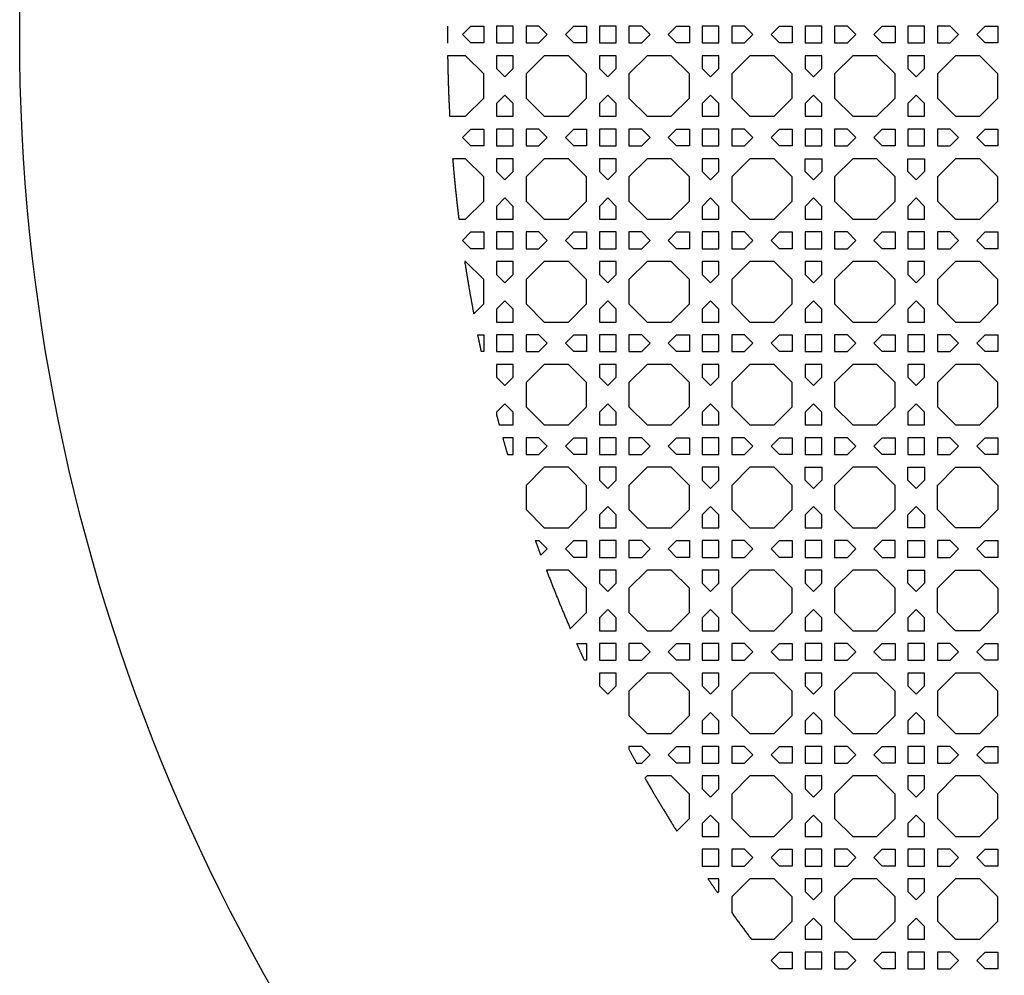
# Model space of a CAD drawing. Header units: millimetres. Extents: x 1204 to 5247, y 17 to 1217.
# Tile 6 of 53: x 2537 to 2767, y 547 to 771. Entities that reach past the tile are written whole.
import ezdxf

# ---------------------------------------------------------------- set-up
doc = ezdxf.new("R2010")
doc.units = ezdxf.units.MM
doc.header["$LTSCALE"] = 50
doc.layers.add('PATTERN', color=252, linetype='Continuous', true_color=0x696969)
doc.layers.add('PERIMETRO', color=7, linetype='Continuous', true_color=0x000000)

msp = doc.modelspace()

# ---------------------------------------------------------------- linework, layer by layer
at = {"layer": 'PATTERN'}
for points in [[(2641.97, 768.99), (2644.97, 768.99), (2644.97, 765.09), (2641.97, 765.09), (2640.02, 767.04)], [(2651.87, 768.99), (2647.97, 768.99), (2647.97, 765.09), (2651.87, 765.09)], [(2657.87, 768.99), (2654.87, 768.99), (2654.87, 765.09), (2657.87, 765.09), (2659.82, 767.04)], [(2666.02, 768.99), (2669.01, 768.99), (2669.01, 765.09), (2666.02, 765.09), (2664.06, 767.04)], [(2675.92, 768.99), (2672.01, 768.99), (2672.01, 765.09), (2675.92, 765.09)], [(2681.91, 768.99), (2678.92, 768.99), (2678.92, 765.09), (2681.91, 765.09), (2683.86, 767.04)], [(2690.06, 768.99), (2693.05, 768.99), (2693.05, 765.09), (2690.06, 765.09), (2688.1, 767.04)], [(2699.96, 768.99), (2696.05, 768.99), (2696.05, 765.09), (2699.96, 765.09)], [(2705.95, 768.99), (2702.96, 768.99), (2702.96, 765.09), (2705.95, 765.09), (2707.9, 767.04)], [(2714.1, 768.99), (2717.09, 768.99), (2717.09, 765.09), (2714.1, 765.09), (2712.15, 767.04)], [(2724, 768.99), (2720.09, 768.99), (2720.09, 765.09), (2724, 765.09)], [(2729.99, 768.99), (2727, 768.99), (2727, 765.09), (2729.99, 765.09), (2731.94, 767.04)], [(2738.14, 768.99), (2741.13, 768.99), (2741.13, 765.09), (2738.14, 765.09), (2736.19, 767.04)], [(2748.04, 768.99), (2744.13, 768.99), (2744.13, 765.09), (2748.04, 765.09)], [(2754.03, 768.99), (2751.04, 768.99), (2751.04, 765.09), (2754.03, 765.09), (2755.99, 767.04)], [(2762.18, 768.99), (2765.18, 768.99), (2765.18, 765.09), (2762.18, 765.09), (2760.23, 767.04)], [(2651.87, 759.09), (2651.87, 762.09), (2647.97, 762.09), (2647.97, 759.09), (2649.92, 757.14)], [(2659.11, 762.09), (2654.87, 757.85), (2654.87, 752.19), (2659.11, 747.95), (2664.77, 747.95), (2669.01, 752.19), (2669.01, 757.85), (2664.77, 762.09)], [(2675.92, 759.09), (2675.92, 762.09), (2672.01, 762.09), (2672.01, 759.09), (2673.96, 757.14)], [(2683.15, 762.09), (2678.92, 757.85), (2678.92, 752.19), (2683.15, 747.95), (2688.81, 747.95), (2693.05, 752.19), (2693.05, 757.85), (2688.81, 762.09)], [(2699.96, 759.09), (2699.96, 762.09), (2696.05, 762.09), (2696.05, 759.09), (2698, 757.14)], [(2707.19, 762.09), (2702.96, 757.85), (2702.96, 752.19), (2707.19, 747.95), (2712.86, 747.95), (2717.09, 752.19), (2717.09, 757.85), (2712.86, 762.09)], [(2724, 759.09), (2724, 762.09), (2720.09, 762.09), (2720.09, 759.09), (2722.05, 757.14)], [(2731.23, 762.09), (2727, 757.85), (2727, 752.19), (2731.23, 747.95), (2736.9, 747.95), (2741.13, 752.19), (2741.13, 757.85), (2736.9, 762.09)], [(2748.04, 759.09), (2748.04, 762.09), (2744.13, 762.09), (2744.13, 759.09), (2746.09, 757.14)], [(2755.28, 762.09), (2751.04, 757.85), (2751.04, 752.19), (2755.28, 747.95), (2760.94, 747.95), (2765.18, 752.19), (2765.18, 757.85), (2760.94, 762.09)], [(2647.97, 750.94), (2647.97, 747.95), (2651.87, 747.95), (2651.87, 750.94), (2649.92, 752.9)], [(2672.01, 750.94), (2672.01, 747.95), (2675.92, 747.95), (2675.92, 750.94), (2673.96, 752.9)], [(2696.05, 750.94), (2696.05, 747.95), (2699.96, 747.95), (2699.96, 750.94), (2698, 752.9)], [(2720.09, 750.94), (2720.09, 747.95), (2724, 747.95), (2724, 750.94), (2722.05, 752.9)], [(2744.13, 750.94), (2744.13, 747.95), (2748.04, 747.95), (2748.04, 750.94), (2746.09, 752.9)], [(2641.97, 744.95), (2644.97, 744.95), (2644.97, 741.04), (2641.97, 741.04), (2640.02, 743)], [(2651.87, 744.95), (2647.97, 744.95), (2647.97, 741.04), (2651.87, 741.04)], [(2657.87, 744.95), (2654.87, 744.95), (2654.87, 741.04), (2657.87, 741.04), (2659.82, 743)], [(2666.02, 741.04), (2664.06, 743), (2666.02, 744.95), (2669.01, 744.95), (2669.01, 741.04)], [(2675.92, 741.04), (2675.92, 744.95), (2672.01, 744.95), (2672.01, 741.04)], [(2678.92, 741.04), (2681.91, 741.04), (2683.86, 743), (2681.91, 744.95), (2678.92, 744.95)], [(2690.06, 741.04), (2688.1, 743), (2690.06, 744.95), (2693.05, 744.95), (2693.05, 741.04)], [(2699.96, 741.04), (2699.96, 744.95), (2696.05, 744.95), (2696.05, 741.04)], [(2702.96, 741.04), (2705.95, 741.04), (2707.9, 743), (2705.95, 744.95), (2702.96, 744.95)], [(2714.1, 741.04), (2712.15, 743), (2714.1, 744.95), (2717.09, 744.95), (2717.09, 741.04)], [(2724, 741.04), (2724, 744.95), (2720.09, 744.95), (2720.09, 741.04)], [(2727, 741.04), (2729.99, 741.04), (2731.94, 743), (2729.99, 744.95), (2727, 744.95)], [(2738.14, 741.04), (2736.19, 743), (2738.14, 744.95), (2741.13, 744.95), (2741.13, 741.04)], [(2748.04, 741.04), (2748.04, 744.95), (2744.13, 744.95), (2744.13, 741.04)], [(2754.03, 744.95), (2751.04, 744.95), (2751.04, 741.04), (2754.03, 741.04), (2755.99, 743)], [(2762.18, 744.95), (2765.18, 744.95), (2765.18, 741.04), (2762.18, 741.04), (2760.23, 743)], [(2651.87, 735.05), (2651.87, 738.04), (2647.97, 738.04), (2647.97, 735.05), (2649.92, 733.1)], [(2659.11, 738.04), (2654.87, 733.81), (2654.87, 728.14), (2659.11, 723.91), (2664.77, 723.91), (2669.01, 728.14), (2669.01, 733.81), (2664.77, 738.04)], [(2675.92, 735.05), (2675.92, 738.04), (2672.01, 738.04), (2672.01, 735.05), (2673.96, 733.1)], [(2683.15, 738.04), (2678.92, 733.81), (2678.92, 728.14), (2683.15, 723.91), (2688.81, 723.91), (2693.05, 728.14), (2693.05, 733.81), (2688.81, 738.04)], [(2699.96, 735.05), (2699.96, 738.04), (2696.05, 738.04), (2696.05, 735.05), (2698, 733.1)], [(2707.19, 738.04), (2702.96, 733.81), (2702.96, 728.14), (2707.19, 723.91), (2712.86, 723.91), (2717.09, 728.14), (2717.09, 733.81), (2712.86, 738.04)], [(2722.05, 733.1), (2720.09, 735.05), (2720.09, 738.04), (2724, 738.04), (2724, 735.05)], [(2741.13, 728.14), (2741.13, 733.81), (2736.9, 738.04), (2731.23, 738.04), (2727, 733.81), (2727, 728.14), (2731.23, 723.91), (2736.9, 723.91)], [(2748.04, 735.05), (2746.09, 733.1), (2744.13, 735.05), (2744.13, 738.04), (2748.04, 738.04)], [(2755.28, 738.04), (2751.04, 733.81), (2751.04, 728.14), (2755.28, 723.91), (2760.94, 723.91), (2765.18, 728.14), (2765.18, 733.81), (2760.94, 738.04)], [(2647.97, 726.9), (2647.97, 723.91), (2651.87, 723.91), (2651.87, 726.9), (2649.92, 728.85)], [(2672.01, 726.9), (2672.01, 723.91), (2675.92, 723.91), (2675.92, 726.9), (2673.96, 728.85)], [(2696.05, 726.9), (2696.05, 723.91), (2699.96, 723.91), (2699.96, 726.9), (2698, 728.85)], [(2720.09, 726.9), (2720.09, 723.91), (2724, 723.91), (2724, 726.9), (2722.05, 728.85)], [(2748.04, 726.9), (2746.09, 728.85), (2744.13, 726.9), (2744.13, 723.91), (2748.04, 723.91)], [(2641.97, 720.91), (2644.97, 720.91), (2644.97, 717), (2641.97, 717), (2640.02, 718.95)], [(2651.87, 720.91), (2647.97, 720.91), (2647.97, 717), (2651.87, 717)], [(2657.87, 720.91), (2654.87, 720.91), (2654.87, 717), (2657.87, 717), (2659.82, 718.95)], [(2666.02, 720.91), (2669.01, 720.91), (2669.01, 717), (2666.02, 717), (2664.06, 718.95)], [(2675.92, 720.91), (2672.01, 720.91), (2672.01, 717), (2675.92, 717)], [(2681.91, 720.91), (2678.92, 720.91), (2678.92, 717), (2681.91, 717), (2683.86, 718.95)], [(2690.06, 720.91), (2693.05, 720.91), (2693.05, 717), (2690.06, 717), (2688.1, 718.95)], [(2699.96, 720.91), (2696.05, 720.91), (2696.05, 717), (2699.96, 717)], [(2705.95, 720.91), (2702.96, 720.91), (2702.96, 717), (2705.95, 717), (2707.9, 718.95)], [(2714.1, 720.91), (2717.09, 720.91), (2717.09, 717), (2714.1, 717), (2712.15, 718.95)], [(2724, 720.91), (2720.09, 720.91), (2720.09, 717), (2724, 717)], [(2729.99, 720.91), (2727, 720.91), (2727, 717), (2729.99, 717), (2731.94, 718.95)], [(2738.14, 717), (2736.19, 718.95), (2738.14, 720.91), (2741.13, 720.91), (2741.13, 717)], [(2744.13, 717), (2748.04, 717), (2748.04, 720.91), (2744.13, 720.91)], [(2751.04, 717), (2754.03, 717), (2755.99, 718.95), (2754.03, 720.91), (2751.04, 720.91)], [(2765.18, 720.91), (2765.18, 717), (2762.18, 717), (2760.23, 718.95), (2762.18, 720.91)], [(2651.87, 711.01), (2651.87, 714), (2647.97, 714), (2647.97, 711.01), (2649.92, 709.06)], [(2659.11, 714), (2654.87, 709.77), (2654.87, 704.1), (2659.11, 699.87), (2664.77, 699.87), (2669.01, 704.1), (2669.01, 709.77), (2664.77, 714)], [(2675.92, 711.01), (2675.92, 714), (2672.01, 714), (2672.01, 711.01), (2673.96, 709.06)], [(2683.15, 714), (2678.92, 709.77), (2678.92, 704.1), (2683.15, 699.87), (2688.81, 699.87), (2693.05, 704.1), (2693.05, 709.77), (2688.81, 714)], [(2699.96, 711.01), (2699.96, 714), (2696.05, 714), (2696.05, 711.01), (2698, 709.06)], [(2707.19, 714), (2702.96, 709.77), (2702.96, 704.1), (2707.19, 699.87), (2712.86, 699.87), (2717.09, 704.1), (2717.09, 709.77), (2712.86, 714)], [(2724, 711.01), (2724, 714), (2720.09, 714), (2720.09, 711.01), (2722.05, 709.06)], [(2731.23, 714), (2727, 709.77), (2727, 704.1), (2731.23, 699.87), (2736.9, 699.87), (2741.13, 704.1), (2741.13, 709.77), (2736.9, 714)], [(2744.13, 714), (2744.13, 711.01), (2746.09, 709.06), (2748.04, 711.01), (2748.04, 714)], [(2760.94, 714), (2755.28, 714), (2751.04, 709.77), (2751.04, 704.1), (2755.28, 699.87), (2760.94, 699.87), (2765.18, 704.1), (2765.18, 709.77)], [(2647.97, 702.86), (2647.97, 699.87), (2651.87, 699.87), (2651.87, 702.86), (2649.92, 704.81)], [(2672.01, 702.86), (2672.01, 699.87), (2675.92, 699.87), (2675.92, 702.86), (2673.96, 704.81)], [(2696.05, 702.86), (2696.05, 699.87), (2699.96, 699.87), (2699.96, 702.86), (2698, 704.81)], [(2720.09, 702.86), (2720.09, 699.87), (2724, 699.87), (2724, 702.86), (2722.05, 704.81)], [(2746.09, 704.81), (2744.13, 702.86), (2744.13, 699.87), (2748.04, 699.87), (2748.04, 702.86)], [(2651.87, 696.87), (2647.97, 696.87), (2647.97, 692.96), (2651.87, 692.96)], [(2657.87, 696.87), (2654.87, 696.87), (2654.87, 692.96), (2657.87, 692.96), (2659.82, 694.91)], [(2666.02, 696.87), (2669.01, 696.87), (2669.01, 692.96), (2666.02, 692.96), (2664.06, 694.91)], [(2675.92, 696.87), (2672.01, 696.87), (2672.01, 692.96), (2675.92, 692.96)], [(2681.91, 696.87), (2678.92, 696.87), (2678.92, 692.96), (2681.91, 692.96), (2683.86, 694.91)], [(2690.06, 696.87), (2693.05, 696.87), (2693.05, 692.96), (2690.06, 692.96), (2688.1, 694.91)], [(2699.96, 696.87), (2696.05, 696.87), (2696.05, 692.96), (2699.96, 692.96)], [(2705.95, 696.87), (2702.96, 696.87), (2702.96, 692.96), (2705.95, 692.96), (2707.9, 694.91)], [(2714.1, 696.87), (2717.09, 696.87), (2717.09, 692.96), (2714.1, 692.96), (2712.15, 694.91)], [(2724, 696.87), (2720.09, 696.87), (2720.09, 692.96), (2724, 692.96)], [(2729.99, 696.87), (2727, 696.87), (2727, 692.96), (2729.99, 692.96), (2731.94, 694.91)], [(2738.14, 692.96), (2736.19, 694.91), (2738.14, 696.87), (2741.13, 696.87), (2741.13, 692.96)], [(2748.04, 692.96), (2748.04, 696.87), (2744.13, 696.87), (2744.13, 692.96)], [(2754.03, 696.87), (2751.04, 696.87), (2751.04, 692.96), (2754.03, 692.96), (2755.99, 694.91)], [(2762.18, 696.87), (2765.18, 696.87), (2765.18, 692.96), (2762.18, 692.96), (2760.23, 694.91)], [(2651.87, 686.97), (2651.87, 689.96), (2647.97, 689.96), (2647.97, 686.97), (2649.92, 685.01)], [(2659.11, 689.96), (2654.87, 685.72), (2654.87, 680.06), (2659.11, 675.82), (2664.77, 675.82), (2669.01, 680.06), (2669.01, 685.72), (2664.77, 689.96)], [(2675.92, 686.97), (2675.92, 689.96), (2672.01, 689.96), (2672.01, 686.97), (2673.96, 685.01)], [(2683.15, 689.96), (2678.92, 685.72), (2678.92, 680.06), (2683.15, 675.82), (2688.81, 675.82), (2693.05, 680.06), (2693.05, 685.72), (2688.81, 689.96)], [(2699.96, 686.97), (2699.96, 689.96), (2696.05, 689.96), (2696.05, 686.97), (2698, 685.01)], [(2707.19, 689.96), (2702.96, 685.72), (2702.96, 680.06), (2707.19, 675.82), (2712.86, 675.82), (2717.09, 680.06), (2717.09, 685.72), (2712.86, 689.96)], [(2724, 686.97), (2724, 689.96), (2720.09, 689.96), (2720.09, 686.97), (2722.05, 685.01)], [(2731.23, 689.96), (2727, 685.72), (2727, 680.06), (2731.23, 675.82), (2736.9, 675.82), (2741.13, 680.06), (2741.13, 685.72), (2736.9, 689.96)], [(2748.04, 686.97), (2748.04, 689.96), (2744.13, 689.96), (2744.13, 686.97), (2746.09, 685.01)], [(2755.28, 689.96), (2751.04, 685.72), (2751.04, 680.06), (2755.28, 675.82), (2760.94, 675.82), (2765.18, 680.06), (2765.18, 685.72), (2760.94, 689.96)], [(2672.01, 678.82), (2672.01, 675.82), (2675.92, 675.82), (2675.92, 678.82), (2673.96, 680.77)], [(2696.05, 678.82), (2696.05, 675.82), (2699.96, 675.82), (2699.96, 678.82), (2698, 680.77)], [(2720.09, 678.82), (2720.09, 675.82), (2724, 675.82), (2724, 678.82), (2722.05, 680.77)], [(2744.13, 675.82), (2748.04, 675.82), (2748.04, 678.82), (2746.09, 680.77), (2744.13, 678.82)], [(2657.87, 672.82), (2654.87, 672.82), (2654.87, 668.92), (2657.87, 668.92), (2659.82, 670.87)], [(2666.02, 672.82), (2669.01, 672.82), (2669.01, 668.92), (2666.02, 668.92), (2664.06, 670.87)], [(2675.92, 672.82), (2672.01, 672.82), (2672.01, 668.92), (2675.92, 668.92)], [(2681.91, 672.82), (2678.92, 672.82), (2678.92, 668.92), (2681.91, 668.92), (2683.86, 670.87)], [(2690.06, 672.82), (2693.05, 672.82), (2693.05, 668.92), (2690.06, 668.92), (2688.1, 670.87)], [(2699.96, 672.82), (2696.05, 672.82), (2696.05, 668.92), (2699.96, 668.92)], [(2705.95, 672.82), (2702.96, 672.82), (2702.96, 668.92), (2705.95, 668.92), (2707.9, 670.87)], [(2714.1, 672.82), (2717.09, 672.82), (2717.09, 668.92), (2714.1, 668.92), (2712.15, 670.87)], [(2724, 672.82), (2720.09, 672.82), (2720.09, 668.92), (2724, 668.92)], [(2729.99, 672.82), (2727, 672.82), (2727, 668.92), (2729.99, 668.92), (2731.94, 670.87)], [(2738.14, 668.92), (2736.19, 670.87), (2738.14, 672.82), (2741.13, 672.82), (2741.13, 668.92)], [(2748.04, 668.92), (2748.04, 672.82), (2744.13, 672.82), (2744.13, 668.92)], [(2754.03, 672.82), (2751.04, 672.82), (2751.04, 668.92), (2754.03, 668.92), (2755.99, 670.87)], [(2762.18, 672.82), (2765.18, 672.82), (2765.18, 668.92), (2762.18, 668.92), (2760.23, 670.87)], [(2659.11, 665.92), (2654.87, 661.68), (2654.87, 656.02), (2659.11, 651.78), (2664.77, 651.78), (2669.01, 656.02), (2669.01, 661.68), (2664.77, 665.92)], [(2675.92, 662.93), (2675.92, 665.92), (2672.01, 665.92), (2672.01, 662.93), (2673.96, 660.97)], [(2683.15, 665.92), (2678.92, 661.68), (2678.92, 656.02), (2683.15, 651.78), (2688.81, 651.78), (2693.05, 656.02), (2693.05, 661.68), (2688.81, 665.92)], [(2699.96, 662.93), (2699.96, 665.92), (2696.05, 665.92), (2696.05, 662.93), (2698, 660.97)], [(2707.19, 665.92), (2702.96, 661.68), (2702.96, 656.02), (2707.19, 651.78), (2712.86, 651.78), (2717.09, 656.02), (2717.09, 661.68), (2712.86, 665.92)], [(2720.09, 662.93), (2720.09, 665.92), (2724, 665.92), (2724, 662.93), (2722.05, 660.97)], [(2731.23, 651.78), (2736.9, 651.78), (2741.13, 656.02), (2741.13, 661.68), (2736.9, 665.92), (2731.23, 665.92), (2727, 661.68), (2727, 656.02)], [(2746.09, 660.97), (2744.13, 662.93), (2744.13, 665.92), (2748.04, 665.92), (2748.04, 662.93)], [(2765.18, 661.68), (2765.18, 656.02), (2760.94, 651.78), (2755.28, 651.78), (2751.04, 656.02), (2751.04, 661.68), (2755.28, 665.92), (2760.94, 665.92)], [(2672.01, 654.78), (2672.01, 651.78), (2675.92, 651.78), (2675.92, 654.78), (2673.96, 656.73)], [(2696.05, 654.78), (2696.05, 651.78), (2699.96, 651.78), (2699.96, 654.78), (2698, 656.73)], [(2720.09, 654.78), (2720.09, 651.78), (2724, 651.78), (2724, 654.78), (2722.05, 656.73)], [(2748.04, 654.78), (2748.04, 651.78), (2744.13, 651.78), (2744.13, 654.78), (2746.09, 656.73)], [(2666.02, 648.78), (2669.01, 648.78), (2669.01, 644.88), (2666.02, 644.88), (2664.06, 646.83)], [(2675.92, 648.78), (2672.01, 648.78), (2672.01, 644.88), (2675.92, 644.88)], [(2681.91, 648.78), (2678.92, 648.78), (2678.92, 644.88), (2681.91, 644.88), (2683.86, 646.83)], [(2690.06, 648.78), (2693.05, 648.78), (2693.05, 644.88), (2690.06, 644.88), (2688.1, 646.83)], [(2699.96, 648.78), (2696.05, 648.78), (2696.05, 644.88), (2699.96, 644.88)], [(2705.95, 648.78), (2702.96, 648.78), (2702.96, 644.88), (2705.95, 644.88), (2707.9, 646.83)], [(2714.1, 648.78), (2717.09, 648.78), (2717.09, 644.88), (2714.1, 644.88), (2712.15, 646.83)], [(2724, 648.78), (2720.09, 648.78), (2720.09, 644.88), (2724, 644.88)], [(2729.99, 648.78), (2727, 648.78), (2727, 644.88), (2729.99, 644.88), (2731.94, 646.83)], [(2736.19, 646.83), (2738.14, 644.88), (2741.13, 644.88), (2741.13, 648.78), (2738.14, 648.78)], [(2748.04, 644.88), (2744.13, 644.88), (2744.13, 648.78), (2748.04, 648.78)], [(2755.99, 646.83), (2754.03, 648.78), (2751.04, 648.78), (2751.04, 644.88), (2754.03, 644.88)], [(2762.18, 648.78), (2765.18, 648.78), (2765.18, 644.88), (2762.18, 644.88), (2760.23, 646.83)], [(2675.92, 638.88), (2675.92, 641.88), (2672.01, 641.88), (2672.01, 638.88), (2673.96, 636.93)], [(2683.15, 641.88), (2678.92, 637.64), (2678.92, 631.98), (2683.15, 627.74), (2688.81, 627.74), (2693.05, 631.98), (2693.05, 637.64), (2688.81, 641.88)], [(2699.96, 638.88), (2699.96, 641.88), (2696.05, 641.88), (2696.05, 638.88), (2698, 636.93)], [(2707.19, 641.88), (2702.96, 637.64), (2702.96, 631.98), (2707.19, 627.74), (2712.86, 627.74), (2717.09, 631.98), (2717.09, 637.64), (2712.86, 641.88)], [(2724, 638.88), (2724, 641.88), (2720.09, 641.88), (2720.09, 638.88), (2722.05, 636.93)], [(2731.23, 641.88), (2727, 637.64), (2727, 631.98), (2731.23, 627.74), (2736.9, 627.74), (2741.13, 631.98), (2741.13, 637.64), (2736.9, 641.88)], [(2744.13, 638.88), (2744.13, 641.88), (2748.04, 641.88), (2748.04, 638.88), (2746.09, 636.93)], [(2765.18, 631.98), (2760.94, 627.74), (2755.28, 627.74), (2751.04, 631.98), (2751.04, 637.64), (2755.28, 641.88), (2760.94, 641.88), (2765.18, 637.64)], [(2672.01, 630.73), (2672.01, 627.74), (2675.92, 627.74), (2675.92, 630.73), (2673.96, 632.69)], [(2696.05, 630.73), (2696.05, 627.74), (2699.96, 627.74), (2699.96, 630.73), (2698, 632.69)], [(2720.09, 630.73), (2720.09, 627.74), (2724, 627.74), (2724, 630.73), (2722.05, 632.69)], [(2744.13, 630.73), (2744.13, 627.74), (2748.04, 627.74), (2748.04, 630.73), (2746.09, 632.69)], [(2675.92, 624.74), (2672.01, 624.74), (2672.01, 620.84), (2675.92, 620.84)], [(2681.91, 624.74), (2678.92, 624.74), (2678.92, 620.84), (2681.91, 620.84), (2683.86, 622.79)], [(2690.06, 624.74), (2693.05, 624.74), (2693.05, 620.84), (2690.06, 620.84), (2688.1, 622.79)], [(2699.96, 624.74), (2696.05, 624.74), (2696.05, 620.84), (2699.96, 620.84)], [(2705.95, 624.74), (2702.96, 624.74), (2702.96, 620.84), (2705.95, 620.84), (2707.9, 622.79)], [(2714.1, 624.74), (2717.09, 624.74), (2717.09, 620.84), (2714.1, 620.84), (2712.15, 622.79)], [(2724, 624.74), (2720.09, 624.74), (2720.09, 620.84), (2724, 620.84)], [(2729.99, 624.74), (2727, 624.74), (2727, 620.84), (2729.99, 620.84), (2731.94, 622.79)], [(2738.14, 624.74), (2741.13, 624.74), (2741.13, 620.84), (2738.14, 620.84), (2736.19, 622.79)], [(2748.04, 624.74), (2744.13, 624.74), (2744.13, 620.84), (2748.04, 620.84)], [(2755.99, 622.79), (2754.03, 624.74), (2751.04, 624.74), (2751.04, 620.84), (2754.03, 620.84)], [(2762.18, 624.74), (2765.18, 624.74), (2765.18, 620.84), (2762.18, 620.84), (2760.23, 622.79)], [(2675.92, 614.84), (2675.92, 617.84), (2672.01, 617.84), (2672.01, 614.84), (2673.96, 612.89)], [(2683.15, 617.84), (2678.92, 613.6), (2678.92, 607.94), (2683.15, 603.7), (2688.81, 603.7), (2693.05, 607.94), (2693.05, 613.6), (2688.81, 617.84)], [(2699.96, 614.84), (2699.96, 617.84), (2696.05, 617.84), (2696.05, 614.84), (2698, 612.89)], [(2707.19, 617.84), (2702.96, 613.6), (2702.96, 607.94), (2707.19, 603.7), (2712.86, 603.7), (2717.09, 607.94), (2717.09, 613.6), (2712.86, 617.84)], [(2724, 614.84), (2724, 617.84), (2720.09, 617.84), (2720.09, 614.84), (2722.05, 612.89)], [(2731.23, 617.84), (2727, 613.6), (2727, 607.94), (2731.23, 603.7), (2736.9, 603.7), (2741.13, 607.94), (2741.13, 613.6), (2736.9, 617.84)], [(2748.04, 614.84), (2748.04, 617.84), (2744.13, 617.84), (2744.13, 614.84), (2746.09, 612.89)], [(2755.28, 617.84), (2751.04, 613.6), (2751.04, 607.94), (2755.28, 603.7), (2760.94, 603.7), (2765.18, 607.94), (2765.18, 613.6), (2760.94, 617.84)], [(2696.05, 606.69), (2696.05, 603.7), (2699.96, 603.7), (2699.96, 606.69), (2698, 608.65)], [(2720.09, 606.69), (2720.09, 603.7), (2724, 603.7), (2724, 606.69), (2722.05, 608.65)], [(2744.13, 606.69), (2744.13, 603.7), (2748.04, 603.7), (2748.04, 606.69), (2746.09, 608.65)], [(2690.06, 600.7), (2693.05, 600.7), (2693.05, 596.79), (2690.06, 596.79), (2688.1, 598.75)], [(2699.96, 600.7), (2696.05, 600.7), (2696.05, 596.79), (2699.96, 596.79)], [(2705.95, 600.7), (2702.96, 600.7), (2702.96, 596.79), (2705.95, 596.79), (2707.9, 598.75)], [(2714.1, 600.7), (2717.09, 600.7), (2717.09, 596.79), (2714.1, 596.79), (2712.15, 598.75)], [(2724, 600.7), (2720.09, 600.7), (2720.09, 596.79), (2724, 596.79)], [(2729.99, 600.7), (2727, 600.7), (2727, 596.79), (2729.99, 596.79), (2731.94, 598.75)], [(2738.14, 600.7), (2741.13, 600.7), (2741.13, 596.79), (2738.14, 596.79), (2736.19, 598.75)], [(2748.04, 600.7), (2744.13, 600.7), (2744.13, 596.79), (2748.04, 596.79)], [(2754.03, 600.7), (2751.04, 600.7), (2751.04, 596.79), (2754.03, 596.79), (2755.99, 598.75)], [(2762.18, 600.7), (2765.18, 600.7), (2765.18, 596.79), (2762.18, 596.79), (2760.23, 598.75)], [(2699.96, 590.8), (2699.96, 593.79), (2696.05, 593.79), (2696.05, 590.8), (2698, 588.85)], [(2707.19, 593.79), (2702.96, 589.56), (2702.96, 583.89), (2707.19, 579.66), (2712.86, 579.66), (2717.09, 583.89), (2717.09, 589.56), (2712.86, 593.79)], [(2724, 590.8), (2724, 593.79), (2720.09, 593.79), (2720.09, 590.8), (2722.05, 588.85)], [(2731.23, 593.79), (2727, 589.56), (2727, 583.89), (2731.23, 579.66), (2736.9, 579.66), (2741.13, 583.89), (2741.13, 589.56), (2736.9, 593.79)], [(2748.04, 590.8), (2748.04, 593.79), (2744.13, 593.79), (2744.13, 590.8), (2746.09, 588.85)], [(2755.28, 593.79), (2751.04, 589.56), (2751.04, 583.89), (2755.28, 579.66), (2760.94, 579.66), (2765.18, 583.89), (2765.18, 589.56), (2760.94, 593.79)], [(2696.05, 582.65), (2696.05, 579.66), (2699.96, 579.66), (2699.96, 582.65), (2698, 584.6)], [(2720.09, 582.65), (2720.09, 579.66), (2724, 579.66), (2724, 582.65), (2722.05, 584.6)], [(2744.13, 582.65), (2744.13, 579.66), (2748.04, 579.66), (2748.04, 582.65), (2746.09, 584.6)], [(2699.96, 576.66), (2696.05, 576.66), (2696.05, 572.75), (2699.96, 572.75)], [(2705.95, 576.66), (2702.96, 576.66), (2702.96, 572.75), (2705.95, 572.75), (2707.9, 574.71)], [(2714.1, 576.66), (2717.09, 576.66), (2717.09, 572.75), (2714.1, 572.75), (2712.15, 574.71)], [(2724, 576.66), (2720.09, 576.66), (2720.09, 572.75), (2724, 572.75)], [(2729.99, 576.66), (2727, 576.66), (2727, 572.75), (2729.99, 572.75), (2731.94, 574.71)], [(2738.14, 576.66), (2741.13, 576.66), (2741.13, 572.75), (2738.14, 572.75), (2736.19, 574.71)], [(2748.04, 576.66), (2744.13, 576.66), (2744.13, 572.75), (2748.04, 572.75)], [(2754.03, 576.66), (2751.04, 576.66), (2751.04, 572.75), (2754.03, 572.75), (2755.99, 574.71)], [(2762.18, 576.66), (2765.18, 576.66), (2765.18, 572.75), (2762.18, 572.75), (2760.23, 574.71)], [(2724, 566.76), (2724, 569.75), (2720.09, 569.75), (2720.09, 566.76), (2722.05, 564.81)], [(2731.23, 569.75), (2727, 565.52), (2727, 559.85), (2731.23, 555.62), (2736.9, 555.62), (2741.13, 559.85), (2741.13, 565.52), (2736.9, 569.75)], [(2748.04, 566.76), (2748.04, 569.75), (2744.13, 569.75), (2744.13, 566.76), (2746.09, 564.81)], [(2755.28, 569.75), (2751.04, 565.52), (2751.04, 559.85), (2755.28, 555.62), (2760.94, 555.62), (2765.18, 559.85), (2765.18, 565.52), (2760.94, 569.75)], [(2720.09, 558.61), (2720.09, 555.62), (2724, 555.62), (2724, 558.61), (2722.05, 560.56)], [(2744.13, 558.61), (2744.13, 555.62), (2748.04, 555.62), (2748.04, 558.61), (2746.09, 560.56)], [(2714.1, 552.62), (2717.09, 552.62), (2717.09, 548.71), (2714.1, 548.71), (2712.15, 550.66)], [(2724, 552.62), (2720.09, 552.62), (2720.09, 548.71), (2724, 548.71)], [(2729.99, 552.62), (2727, 552.62), (2727, 548.71), (2729.99, 548.71), (2731.94, 550.66)], [(2738.14, 552.62), (2741.13, 552.62), (2741.13, 548.71), (2738.14, 548.71), (2736.19, 550.66)], [(2748.04, 552.62), (2744.13, 552.62), (2744.13, 548.71), (2748.04, 548.71)], [(2754.03, 552.62), (2751.04, 552.62), (2751.04, 548.71), (2754.03, 548.71), (2755.99, 550.66)], [(2762.18, 552.62), (2765.18, 552.62), (2765.18, 548.71), (2762.18, 548.71), (2760.23, 550.66)]]:
    msp.add_lwpolyline(points, close=True, dxfattribs=at)
for points in [[(2637.02, 747.95), (2640.73, 747.95), (2644.97, 752.19), (2644.97, 757.85), (2640.73, 762.09), (2636.54, 762.09)], [(2639.17, 723.91), (2640.73, 723.91), (2644.97, 728.14), (2644.97, 733.81), (2640.73, 738.04), (2637.71, 738.04)], [(2642.64, 701.78), (2644.97, 704.1), (2644.97, 709.77), (2640.73, 714), (2640.54, 714)], [(2643.61, 696.87), (2644.97, 696.87), (2644.97, 692.96), (2644.43, 692.96)], [(2648.6, 675.82), (2651.87, 675.82), (2651.87, 678.82), (2649.92, 680.77), (2647.97, 678.82), (2647.97, 678.19)], [(2650.54, 668.92), (2651.87, 668.92), (2651.87, 672.82), (2649.42, 672.82)], [(2657.09, 648.78), (2657.87, 648.78), (2659.82, 646.83), (2658.34, 645.35)], [(2665.22, 628.19), (2669.01, 631.98), (2669.01, 637.64), (2664.77, 641.88), (2659.65, 641.88)], [(2666.73, 624.74), (2669.01, 624.74), (2669.01, 620.84), (2668.5, 620.84)], [(2680.7, 596.79), (2681.91, 596.79), (2683.86, 598.75), (2681.91, 600.7), (2678.92, 600.7), (2678.92, 600.04)], [(2690.09, 580.93), (2693.05, 583.89), (2693.05, 589.56), (2688.81, 593.79), (2683.15, 593.79), (2682.66, 593.31)], [(2699.67, 566.47), (2699.96, 566.76), (2699.96, 569.75), (2697.4, 569.75)], [(2707.57, 555.62), (2712.86, 555.62), (2717.09, 559.85), (2717.09, 565.52), (2712.86, 569.75), (2707.19, 569.75), (2702.96, 565.52), (2702.96, 561.85)]]:
    msp.add_lwpolyline(points, dxfattribs=at)
for points, weights in [([(2636.51, 769.04), (2636.5, 767.04), (2636.51, 765.04)], [1, 0.99998367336, 1]), ([(2636.54, 762.09), (2636.64, 755.01), (2637.02, 747.95)], [1, 0.99979584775, 1]), ([(2637.71, 738.04), (2638.29, 730.96), (2639.17, 723.91)], [0.999999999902, 0.999793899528, 1]), ([(2640.54, 714), (2641.48, 707.87), (2642.64, 701.78)], [1, 0.999842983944, 1]), ([(2644.43, 692.96), (2644.01, 694.91), (2643.61, 696.87)], [1, 0.999983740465, 0.999999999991]), ([(2647.97, 678.19), (2648.28, 677.01), (2648.6, 675.82)], [1, 0.999993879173, 1]), ([(2649.42, 672.82), (2649.97, 670.87), (2650.54, 668.92)], [0.999999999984, 0.999983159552, 1]), ([(2658.34, 645.35), (2657.7, 647.06), (2657.09, 648.78)], [1, 0.99998636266, 1]), ([(2659.65, 641.88), (2662.29, 634.98), (2665.22, 628.19)], [1, 0.999777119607, 1]), ([(2668.5, 620.84), (2667.61, 622.78), (2666.73, 624.74)], [1, 0.999981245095, 1]), ([(2678.92, 600.04), (2679.8, 598.41), (2680.7, 596.79)], [1, 0.999986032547, 1]), ([(2682.66, 593.31), (2686.25, 587.04), (2690.09, 580.93)], [0.999999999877, 0.999787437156, 1]), ([(2697.4, 569.75), (2698.53, 568.11), (2699.67, 566.47)], [1, 0.999983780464, 0.999999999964]), ([(2702.96, 561.85), (2705.23, 558.71), (2707.57, 555.62)], [1, 0.999938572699, 1])]:
    msp.add_rational_spline(points, weights, degree=2, dxfattribs=at)
at = {"layer": 'PERIMETRO'}
msp.add_circle((2986.5, 767.04), 450, dxfattribs=at)

doc.saveas('drawing.dxf')
